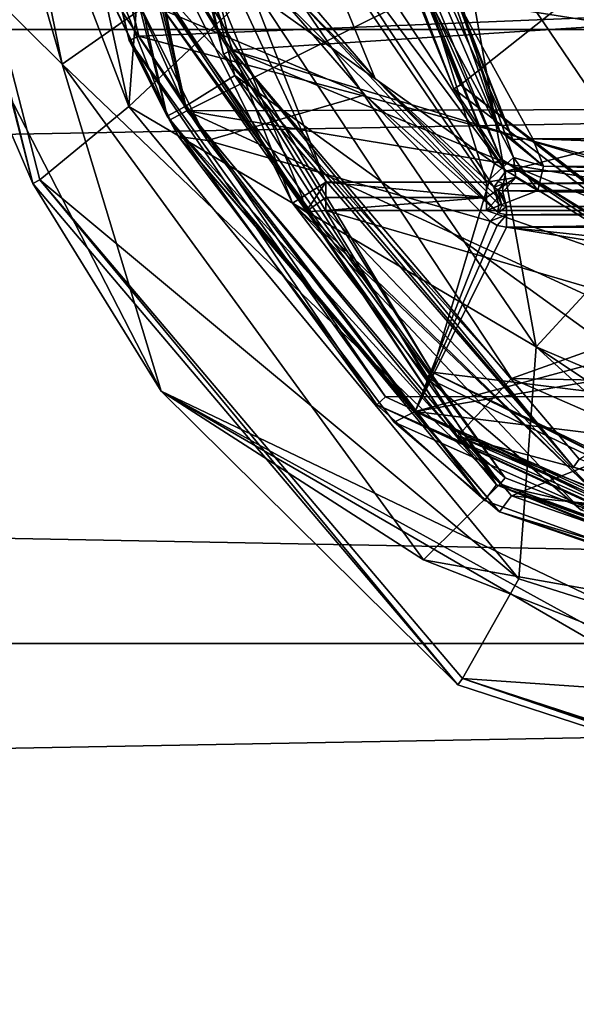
# Model space of a CAD drawing. Extents: x -250 to 250, y -832 to 754.
# Tile 240 of 256: x 138.38 to 145.43, y 633.43 to 645.9. Entities that reach past the tile are written whole.
import ezdxf

# ---------------------------------------------------------------- set-up
doc = ezdxf.new("R2010")
doc.units = 0
doc.header["$LTSCALE"] = 33.374815
for name, color, linetype in [('1178', 7, 'CONTINUOUS'), ('1179', 7, 'CONTINUOUS'), ('1180', 7, 'CONTINUOUS'), ('1182', 7, 'CONTINUOUS'), ('1183', 7, 'CONTINUOUS'), ('1198', 7, 'CONTINUOUS'), ('1201', 7, 'CONTINUOUS'), ('203', 7, 'CONTINUOUS'), ('204', 7, 'CONTINUOUS'), ('2053', 7, 'CONTINUOUS'), ('2060', 7, 'CONTINUOUS'), ('2061', 7, 'CONTINUOUS'), ('2062', 7, 'CONTINUOUS'), ('2064', 7, 'CONTINUOUS'), ('3046', 7, 'CONTINUOUS'), ('3048', 7, 'CONTINUOUS'), ('3050', 7, 'CONTINUOUS'), ('3052', 7, 'CONTINUOUS'), ('3053', 7, 'CONTINUOUS'), ('3055', 7, 'CONTINUOUS'), ('3069', 7, 'CONTINUOUS'), ('3079', 7, 'CONTINUOUS'), ('3094', 7, 'CONTINUOUS'), ('3096', 7, 'CONTINUOUS'), ('3100', 7, 'CONTINUOUS'), ('3101', 7, 'CONTINUOUS'), ('3118', 7, 'CONTINUOUS'), ('3120', 7, 'CONTINUOUS'), ('3124', 7, 'CONTINUOUS'), ('3125', 7, 'CONTINUOUS'), ('3860', 7, 'CONTINUOUS'), ('3862', 7, 'CONTINUOUS'), ('3863', 7, 'CONTINUOUS'), ('3866', 7, 'CONTINUOUS'), ('3878', 7, 'CONTINUOUS'), ('3880', 7, 'CONTINUOUS'), ('3881', 7, 'CONTINUOUS'), ('3890', 7, 'CONTINUOUS'), ('3900', 7, 'CONTINUOUS'), ('3901', 7, 'CONTINUOUS'), ('3902', 7, 'CONTINUOUS'), ('3912', 7, 'CONTINUOUS'), ('3913', 7, 'CONTINUOUS'), ('3914', 7, 'CONTINUOUS'), ('4012', 7, 'CONTINUOUS'), ('4057', 7, 'CONTINUOUS'), ('4069', 7, 'CONTINUOUS'), ('4505', 7, 'CONTINUOUS'), ('4506', 7, 'CONTINUOUS'), ('4508', 7, 'CONTINUOUS'), ('4509', 7, 'CONTINUOUS'), ('4511', 7, 'CONTINUOUS'), ('4527', 7, 'CONTINUOUS'), ('4529', 7, 'CONTINUOUS'), ('4530', 7, 'CONTINUOUS')]:
    doc.layers.add(name, color=color, linetype=linetype)

msp = doc.modelspace()

# ---------------------------------------------------------------- linework, layer by layer
at = {"layer": '1178', "color": 7, "linetype": 'CONTINUOUS'}
for points in [[(137.143, 656.803, 68.65), (135.636, 655.509, 68.65), (139.759, 644.802, 68.65), (137.143, 656.803, 68.65)], [(135.636, 655.509, 68.65), (138.63, 643.871, 68.65), (139.759, 644.802, 68.65), (135.636, 655.509, 68.65)], [(139.759, 644.802, 68.65), (138.63, 643.871, 68.65), (144.704, 638.817, 68.65), (139.759, 644.802, 68.65)], [(138.63, 643.871, 68.65), (143.99, 637.556, 68.65), (144.704, 638.817, 68.65), (138.63, 643.871, 68.65)], [(144.704, 638.817, 68.65), (143.99, 637.556, 68.65), (150, 637.142, 68.65), (144.704, 638.817, 68.65)], [(143.99, 637.556, 68.65), (150, 635.6, 68.65), (150, 637.142, 68.65), (143.99, 637.556, 68.65)]]:
    msp.add_3dface(points, dxfattribs=at)
at = {"layer": '1179', "color": 7, "linetype": 'CONTINUOUS'}
for points in [[(138.914, 645.337, 15.65), (136.501, 657.143, 15.65), (140.096, 646.171, 15.65), (138.914, 645.337, 15.65)], [(144.466, 640.022, 15.65), (138.914, 645.337, 15.65), (140.096, 646.171, 15.65), (144.466, 640.022, 15.65)], [(143.494, 639.06, 15.65), (138.914, 645.337, 15.65), (144.466, 640.022, 15.65), (143.494, 639.06, 15.65)], [(150, 637.9, 15.65), (143.494, 639.06, 15.65), (144.466, 640.022, 15.65), (150, 637.9, 15.65)], [(150, 636.5, 15.65), (143.494, 639.06, 15.65), (150, 637.9, 15.65), (150, 636.5, 15.65)]]:
    msp.add_3dface(points, dxfattribs=at)
at = {"layer": '1180', "color": 7, "linetype": 'CONTINUOUS'}
for points in [[(138.541, 643.825, 68.55), (135.535, 655.504, 68.55), (137.126, 647.107, 16.65), (138.541, 643.825, 68.55)], [(140.171, 641.194, 16.65), (138.541, 643.825, 68.55), (137.126, 647.107, 16.65), (140.171, 641.194, 16.65)], [(143.931, 637.474, 68.55), (138.541, 643.825, 68.55), (140.171, 641.194, 16.65), (143.931, 637.474, 68.55)], [(150, 635.5, 16.65), (143.931, 637.474, 68.55), (140.171, 641.194, 16.65), (150, 635.5, 16.65)], [(150, 635.5, 68.55), (143.931, 637.474, 68.55), (150, 635.5, 16.65), (150, 635.5, 68.55)]]:
    msp.add_3dface(points, dxfattribs=at)
at = {"layer": '1182', "color": 7, "linetype": 'CONTINUOUS'}
for points in [[(144.611, 641.356, 64.65), (141.047, 646.746, 64.65), (158.816, 646.424, 64.65), (144.611, 641.356, 64.65)], [(155.166, 641.153, 64.65), (144.611, 641.356, 64.65), (158.816, 646.424, 64.65), (155.166, 641.153, 64.65)], [(150, 639, 64.65), (144.611, 641.356, 64.65), (155.166, 641.153, 64.65), (150, 639, 64.65)]]:
    msp.add_3dface(points, dxfattribs=at)
at = {"layer": '1183', "color": 7, "linetype": 'CONTINUOUS'}
for points in [[(143.927, 640.627, 63.65), (140.188, 646.209, 15.75), (140.124, 646.363, 63.65), (143.927, 640.627, 63.65)], [(144.529, 640.099, 15.75), (140.188, 646.209, 15.75), (143.927, 640.627, 63.65), (144.529, 640.099, 15.75)], [(150, 638, 63.65), (144.529, 640.099, 15.75), (143.927, 640.627, 63.65), (150, 638, 63.65)], [(150, 638, 15.75), (144.529, 640.099, 15.75), (150, 638, 63.65), (150, 638, 15.75)]]:
    msp.add_3dface(points, dxfattribs=at)
at = {"layer": '1198', "color": 7, "linetype": 'CONTINUOUS'}
for points in [[(136.501, 657.143, 15.65), (138.914, 645.337, 15.65), (135.5, 657.148, 16.65), (136.501, 657.143, 15.65)], [(138.914, 645.337, 15.65), (137.126, 647.107, 16.65), (135.5, 657.148, 16.65), (138.914, 645.337, 15.65)], [(138.914, 645.337, 15.65), (140.171, 641.194, 16.65), (137.126, 647.107, 16.65), (138.914, 645.337, 15.65)], [(138.914, 645.337, 15.65), (143.494, 639.06, 15.65), (140.171, 641.194, 16.65), (138.914, 645.337, 15.65)], [(143.494, 639.06, 15.65), (150, 636.5, 15.65), (140.171, 641.194, 16.65), (143.494, 639.06, 15.65)], [(140.171, 641.194, 16.65), (150, 636.5, 15.65), (150, 635.793, 15.943), (140.171, 641.194, 16.65)], [(150, 635.5, 16.65), (140.171, 641.194, 16.65), (150, 635.793, 15.943), (150, 635.5, 16.65)]]:
    msp.add_3dface(points, dxfattribs=at)
at = {"layer": '1201', "color": 7, "linetype": 'CONTINUOUS'}
for points in [[(141.047, 646.746, 64.65), (144.611, 641.356, 64.65), (140.124, 646.363, 63.65), (141.047, 646.746, 64.65)], [(144.611, 641.356, 64.65), (143.927, 640.627, 63.65), (140.124, 646.363, 63.65), (144.611, 641.356, 64.65)], [(144.611, 641.356, 64.65), (150, 639, 64.65), (143.927, 640.627, 63.65), (144.611, 641.356, 64.65)], [(143.927, 640.627, 63.65), (150, 639, 64.65), (150, 638.293, 64.357), (143.927, 640.627, 63.65)], [(150, 638, 63.65), (143.927, 640.627, 63.65), (150, 638.293, 64.357), (150, 638, 63.65)]]:
    msp.add_3dface(points, dxfattribs=at)
at = {"layer": '203', "color": 7, "linetype": 'CONTINUOUS'}
for points in [[(210, 638, -11), (210, 630.222, -7.778), (-210, 638, -11), (210, 638, -11)], [(-210, 638, -11), (210, 630.222, -7.778), (-210, 630.222, -7.778), (-210, 638, -11)], [(210, 630.222, 7.778), (210, 638, 11), (-210, 630.222, 7.778), (210, 630.222, 7.778)], [(210, 638, 11), (-210, 638, 11), (-210, 630.222, 7.778), (210, 638, 11)]]:
    msp.add_3dface(points, dxfattribs=at)
at = {"layer": '204', "color": 7, "linetype": 'CONTINUOUS'}
for points in [[(210, 645.778, 7.778), (210, 649), (-210, 645.778, 7.778), (210, 645.778, 7.778)], [(210, 649), (210, 645.778, -7.778), (-210, 649), (210, 649)], [(210, 649), (-210, 649), (-210, 645.778, 7.778), (210, 649)], [(210, 645.778, -7.778), (-210, 645.778, -7.778), (-210, 649), (210, 645.778, -7.778)], [(210, 645.778, -7.778), (210, 638, -11), (-210, 645.778, -7.778), (210, 645.778, -7.778)], [(210, 638, -11), (-210, 638, -11), (-210, 645.778, -7.778), (210, 638, -11)], [(210, 638, 11), (210, 645.778, 7.778), (-210, 638, 11), (210, 638, 11)], [(210, 645.778, 7.778), (-210, 645.778, 7.778), (-210, 638, 11), (210, 645.778, 7.778)]]:
    msp.add_3dface(points, dxfattribs=at)
at = {"layer": '2053', "color": 7, "linetype": 'CONTINUOUS'}
for points in [[(135.636, 655.509, 68.65), (135.535, 655.504, 68.55), (138.541, 643.825, 68.55), (135.636, 655.509, 68.65)], [(138.63, 643.871, 68.65), (135.636, 655.509, 68.65), (138.541, 643.825, 68.55), (138.63, 643.871, 68.65)], [(138.63, 643.871, 68.65), (138.541, 643.825, 68.55), (143.931, 637.474, 68.55), (138.63, 643.871, 68.65)], [(143.99, 637.556, 68.65), (138.63, 643.871, 68.65), (143.931, 637.474, 68.55), (143.99, 637.556, 68.65)], [(143.99, 637.556, 68.65), (143.931, 637.474, 68.55), (150, 635.5, 68.55), (143.99, 637.556, 68.65)], [(150, 635.6, 68.65), (143.99, 637.556, 68.65), (150, 635.529, 68.621), (150, 635.6, 68.65)], [(143.99, 637.556, 68.65), (150, 635.5, 68.55), (150, 635.529, 68.621), (143.99, 637.556, 68.65)]]:
    msp.add_3dface(points, dxfattribs=at)
at = {"layer": '2060', "color": 7, "linetype": 'CONTINUOUS'}
for points in [[(140.096, 646.171, 15.65), (140.188, 646.209, 15.75), (144.529, 640.099, 15.75), (140.096, 646.171, 15.65)], [(144.466, 640.022, 15.65), (140.096, 646.171, 15.65), (144.529, 640.099, 15.75), (144.466, 640.022, 15.65)], [(144.466, 640.022, 15.65), (144.529, 640.099, 15.75), (150, 638, 15.75), (144.466, 640.022, 15.65)], [(150, 637.9, 15.65), (144.466, 640.022, 15.65), (150, 637.971, 15.679), (150, 637.9, 15.65)], [(144.466, 640.022, 15.65), (150, 638, 15.75), (150, 637.971, 15.679), (144.466, 640.022, 15.65)]]:
    msp.add_3dface(points, dxfattribs=at)
at = {"layer": '2061', "color": 7, "linetype": 'CONTINUOUS'}
msp.add_3dface([(146.582, 643.556, 68.45), (150, 647, 68.45), (143.874, 647.557, 68.45), (146.582, 643.556, 68.45)], dxfattribs=at)
at = {"layer": '2062', "color": 7, "linetype": 'CONTINUOUS'}
for points in [[(137.143, 656.803, 68.65), (139.759, 644.802, 68.65), (140.228, 650.949, 68.55), (137.143, 656.803, 68.65)], [(140.228, 650.949, 68.55), (139.759, 644.802, 68.65), (141.636, 646.567, 68.55), (140.228, 650.949, 68.55)], [(141.636, 646.567, 68.55), (139.759, 644.802, 68.65), (144.924, 641.756, 68.55), (141.636, 646.567, 68.55)], [(139.759, 644.802, 68.65), (144.704, 638.817, 68.65), (144.924, 641.756, 68.55), (139.759, 644.802, 68.65)], [(144.704, 638.817, 68.65), (150, 637.142, 68.65), (144.924, 641.756, 68.55), (144.704, 638.817, 68.65)], [(150, 637.142, 68.65), (150, 638.366, 68.625), (144.924, 641.756, 68.55), (150, 637.142, 68.65)], [(150, 638.366, 68.625), (150, 639.589, 68.55), (144.924, 641.756, 68.55), (150, 638.366, 68.625)]]:
    msp.add_3dface(points, dxfattribs=at)
at = {"layer": '2064', "color": 7, "linetype": 'CONTINUOUS'}
for points in [[(143.874, 647.557, 68.45), (141.636, 646.567, 68.55), (144.924, 641.756, 68.55), (143.874, 647.557, 68.45)], [(146.582, 643.556, 68.45), (143.874, 647.557, 68.45), (144.924, 641.756, 68.55), (146.582, 643.556, 68.45)], [(150, 639.589, 68.55), (146.582, 643.556, 68.45), (144.924, 641.756, 68.55), (150, 639.589, 68.55)]]:
    msp.add_3dface(points, dxfattribs=at)
at = {"layer": '3046', "color": 7, "linetype": 'CONTINUOUS'}
for points in [[(140.494, 644.748, -13.35), (137.761, 657.001, -13.35), (150, 649.489, -13.35), (140.494, 644.748, -13.35)], [(159.535, 644.8, -13.35), (140.494, 644.748, -13.35), (150, 649.489, -13.35), (159.535, 644.8, -13.35)], [(140.494, 644.748, -13.35), (159.535, 644.8, -13.35), (150, 643.166, -13.35), (140.494, 644.748, -13.35)], [(144.608, 639.868, -13.35), (140.494, 644.748, -13.35), (148.084, 641.25, -13.35), (144.608, 639.868, -13.35)], [(140.494, 644.748, -13.35), (150, 643.166, -13.35), (148.084, 641.25, -13.35), (140.494, 644.748, -13.35)], [(150, 639.334, -13.35), (144.608, 639.868, -13.35), (148.084, 641.25, -13.35), (150, 639.334, -13.35)], [(150, 638, -13.35), (144.608, 639.868, -13.35), (150, 639.334, -13.35), (150, 638, -13.35)]]:
    msp.add_3dface(points, dxfattribs=at)
at = {"layer": '3048', "color": 7, "linetype": 'CONTINUOUS'}
for points in [[(138.377, 649.444, -13.1), (140.275, 644.628, -13.1), (139.425, 646.386, -1.35), (138.377, 649.444, -13.1)], [(139.425, 646.386, -1.35), (140.275, 644.628, -13.1), (140.388, 644.423, -5.416), (139.425, 646.386, -1.35)], [(140.275, 644.628, -13.1), (144.46, 639.666, -13.1), (140.388, 644.423, -5.416), (140.275, 644.628, -13.1)], [(140.388, 644.423, -5.416), (144.46, 639.666, -13.1), (143.123, 640.801, -9.167), (140.388, 644.423, -5.416)], [(144.46, 639.666, -13.1), (150, 637.75, -13.1), (143.123, 640.801, -9.167), (144.46, 639.666, -13.1)], [(143.123, 640.801, -9.167), (150, 637.75, -13.1), (150, 637.75, -10.921), (143.123, 640.801, -9.167)]]:
    msp.add_3dface(points, dxfattribs=at)
at = {"layer": '3050', "color": 7, "linetype": 'CONTINUOUS'}
for points in [[(141.695, 646.176, -0.959), (139.856, 646.169, -0.985), (142.753, 644.948, -3.978), (141.695, 646.176, -0.959)], [(139.856, 646.169, -0.985), (140.756, 644.37, -4.958), (142.753, 644.948, -3.978), (139.856, 646.169, -0.985)], [(142.753, 644.948, -3.978), (140.756, 644.37, -4.958), (144.338, 643.348, -6.362), (142.753, 644.948, -3.978)], [(140.756, 644.37, -4.958), (143.387, 640.937, -8.708), (144.338, 643.348, -6.362), (140.756, 644.37, -4.958)], [(144.338, 643.348, -6.362), (143.387, 640.937, -8.708), (144.427, 643.296, -6.426), (144.338, 643.348, -6.362)], [(144.427, 643.296, -6.426), (143.387, 640.937, -8.708), (144.548, 643.274, -6.452), (144.427, 643.296, -6.426)], [(144.548, 643.274, -6.452), (143.387, 640.937, -8.708), (149.243, 642.509, -7.302), (144.548, 643.274, -6.452)], [(155.452, 643.274, -6.452), (144.548, 643.274, -6.452), (150, 642.693, -7.11), (155.452, 643.274, -6.452)], [(150, 642.693, -7.11), (144.548, 643.274, -6.452), (149.243, 642.509, -7.302), (150, 642.693, -7.11)], [(149.243, 642.509, -7.302), (143.387, 640.937, -8.708), (148.554, 641.824, -7.964), (149.243, 642.509, -7.302)], [(148.554, 641.824, -7.964), (143.387, 640.937, -8.708), (148.589, 640.301, -9.174), (148.554, 641.824, -7.964)], [(143.387, 640.937, -8.708), (150, 638.04, -10.467), (148.589, 640.301, -9.174), (143.387, 640.937, -8.708)]]:
    msp.add_3dface(points, dxfattribs=at)
at = {"layer": '3052', "color": 7, "linetype": 'CONTINUOUS'}
for points in [[(144.537, 643.981, -7.85), (157.703, 647.294, -7.85), (142.136, 647.634, -7.85), (144.537, 643.981, -7.85)], [(155.464, 643.981, -7.85), (157.703, 647.294, -7.85), (144.537, 643.981, -7.85), (155.464, 643.981, -7.85)]]:
    msp.add_3dface(points, dxfattribs=at)
at = {"layer": '3053', "color": 7, "linetype": 'CONTINUOUS'}
for points in [[(155.479, 643.632, -7.061), (155.506, 643.735, -7.643), (144.494, 643.735, -7.643), (155.479, 643.632, -7.061)], [(155.452, 643.537, -6.522), (155.479, 643.632, -7.061), (144.494, 643.735, -7.643), (155.452, 643.537, -6.522)], [(144.548, 643.537, -6.522), (155.452, 643.537, -6.522), (144.494, 643.735, -7.643), (144.548, 643.537, -6.522)], [(144.521, 643.632, -7.06), (144.548, 643.537, -6.522), (144.494, 643.735, -7.643), (144.521, 643.632, -7.06)], [(144.494, 643.734, -7.635), (144.521, 643.632, -7.06), (144.494, 643.735, -7.643), (144.494, 643.734, -7.635)]]:
    msp.add_3dface(points, dxfattribs=at)
at = {"layer": '3055', "color": 7, "linetype": 'CONTINUOUS'}
for points in [[(141.826, 646.391, -0.987), (142.877, 645.164, -4.036), (141.929, 647.487, -7.622), (141.826, 646.391, -0.987)], [(142.877, 645.164, -4.036), (144.385, 643.778, -7.622), (141.929, 647.487, -7.622), (142.877, 645.164, -4.036)], [(144.415, 643.67, -7.013), (144.385, 643.778, -7.622), (142.877, 645.164, -4.036), (144.415, 643.67, -7.013)], [(144.444, 643.569, -6.444), (144.415, 643.67, -7.013), (142.877, 645.164, -4.036), (144.444, 643.569, -6.444)]]:
    msp.add_3dface(points, dxfattribs=at)
at = {"layer": '3069', "color": 7, "linetype": 'CONTINUOUS'}
for points in [[(139.425, 646.386, -1.35), (140.388, 644.423, -5.416), (140.756, 644.37, -4.958), (139.425, 646.386, -1.35)], [(139.425, 646.386, -1.35), (140.756, 644.37, -4.958), (139.856, 646.169, -0.985), (139.425, 646.386, -1.35)], [(140.388, 644.423, -5.416), (143.123, 640.801, -9.167), (143.387, 640.937, -8.708), (140.388, 644.423, -5.416)], [(140.388, 644.423, -5.416), (143.387, 640.937, -8.708), (140.756, 644.37, -4.958), (140.388, 644.423, -5.416)], [(143.123, 640.801, -9.167), (150, 637.75, -10.921), (143.387, 640.937, -8.708), (143.123, 640.801, -9.167)], [(143.387, 640.937, -8.708), (150, 637.75, -10.921), (150, 637.829, -10.652), (143.387, 640.937, -8.708)], [(150, 638.04, -10.467), (143.387, 640.937, -8.708), (150, 637.829, -10.652), (150, 638.04, -10.467)]]:
    msp.add_3dface(points, dxfattribs=at)
at = {"layer": '3079', "color": 7, "linetype": 'CONTINUOUS'}
for points in [[(137.761, 657.001, -13.35), (140.494, 644.748, -13.35), (137.511, 657.009, -13.1), (137.761, 657.001, -13.35)], [(140.494, 644.748, -13.35), (138.377, 649.444, -13.1), (137.511, 657.009, -13.1), (140.494, 644.748, -13.35)], [(140.494, 644.748, -13.35), (140.275, 644.628, -13.1), (138.377, 649.444, -13.1), (140.494, 644.748, -13.35)], [(140.494, 644.748, -13.35), (144.608, 639.868, -13.35), (140.275, 644.628, -13.1), (140.494, 644.748, -13.35)], [(144.608, 639.868, -13.35), (144.46, 639.666, -13.1), (140.275, 644.628, -13.1), (144.608, 639.868, -13.35)], [(144.608, 639.868, -13.35), (150, 638, -13.35), (144.46, 639.666, -13.1), (144.608, 639.868, -13.35)], [(144.46, 639.666, -13.1), (150, 638, -13.35), (150, 637.823, -13.277), (144.46, 639.666, -13.1)], [(150, 637.75, -13.1), (144.46, 639.666, -13.1), (150, 637.823, -13.277), (150, 637.75, -13.1)]]:
    msp.add_3dface(points, dxfattribs=at)
at = {"layer": '3094', "color": 7, "linetype": 'CONTINUOUS'}
for points in [[(155.452, 643.537, -6.522), (144.548, 643.537, -6.522), (144.548, 643.428, -6.403), (155.452, 643.537, -6.522)], [(155.452, 643.537, -6.522), (144.548, 643.428, -6.403), (155.452, 643.428, -6.403), (155.452, 643.537, -6.522)], [(144.548, 643.274, -6.452), (155.452, 643.274, -6.452), (155.452, 643.428, -6.403), (144.548, 643.274, -6.452)], [(144.548, 643.428, -6.403), (144.548, 643.274, -6.452), (155.452, 643.428, -6.403), (144.548, 643.428, -6.403)]]:
    msp.add_3dface(points, dxfattribs=at)
at = {"layer": '3096', "color": 7, "linetype": 'CONTINUOUS'}
for points in [[(144.385, 643.778, -7.622), (144.415, 643.67, -7.013), (144.444, 643.569, -6.444), (144.385, 643.778, -7.622)], [(144.385, 643.778, -7.622), (144.444, 643.569, -6.444), (144.488, 643.547, -6.501), (144.385, 643.778, -7.622)], [(144.435, 643.745, -7.63), (144.385, 643.778, -7.622), (144.488, 643.547, -6.501), (144.435, 643.745, -7.63)], [(144.548, 643.537, -6.522), (144.521, 643.632, -7.06), (144.435, 643.745, -7.63), (144.548, 643.537, -6.522)], [(144.548, 643.537, -6.522), (144.435, 643.745, -7.63), (144.488, 643.547, -6.501), (144.548, 643.537, -6.522)], [(144.521, 643.632, -7.06), (144.494, 643.734, -7.635), (144.435, 643.745, -7.63), (144.521, 643.632, -7.06)]]:
    msp.add_3dface(points, dxfattribs=at)
at = {"layer": '3100', "color": 7, "linetype": 'CONTINUOUS'}
for points in [[(142.877, 645.164, -4.036), (141.826, 646.391, -0.987), (141.818, 646.251, -0.949), (142.877, 645.164, -4.036)], [(141.818, 646.251, -0.949), (141.695, 646.176, -0.959), (144.443, 643.453, -6.351), (141.818, 646.251, -0.949)], [(144.444, 643.569, -6.444), (142.877, 645.164, -4.036), (141.818, 646.251, -0.949), (144.444, 643.569, -6.444)], [(144.444, 643.569, -6.444), (141.818, 646.251, -0.949), (144.443, 643.453, -6.351), (144.444, 643.569, -6.444)], [(141.695, 646.176, -0.959), (142.753, 644.948, -3.978), (144.443, 643.453, -6.351), (141.695, 646.176, -0.959)], [(142.753, 644.948, -3.978), (144.338, 643.348, -6.362), (144.443, 643.453, -6.351), (142.753, 644.948, -3.978)]]:
    msp.add_3dface(points, dxfattribs=at)
at = {"layer": '3101', "color": 7, "linetype": 'CONTINUOUS'}
for points in [[(144.488, 643.547, -6.501), (144.444, 643.569, -6.444), (144.443, 643.453, -6.351), (144.488, 643.547, -6.501)], [(144.548, 643.537, -6.522), (144.488, 643.547, -6.501), (144.443, 643.453, -6.351), (144.548, 643.537, -6.522)], [(144.548, 643.428, -6.403), (144.548, 643.537, -6.522), (144.443, 643.453, -6.351), (144.548, 643.428, -6.403)], [(144.338, 643.348, -6.362), (144.548, 643.428, -6.403), (144.443, 643.453, -6.351), (144.338, 643.348, -6.362)], [(144.338, 643.348, -6.362), (144.427, 643.296, -6.426), (144.548, 643.428, -6.403), (144.338, 643.348, -6.362)], [(144.427, 643.296, -6.426), (144.548, 643.274, -6.452), (144.548, 643.428, -6.403), (144.427, 643.296, -6.426)]]:
    msp.add_3dface(points, dxfattribs=at)
at = {"layer": '3118', "color": 7, "linetype": 'CONTINUOUS'}
for points in [[(141.929, 647.487, -7.622), (144.537, 643.981, -7.85), (142.136, 647.634, -7.85), (141.929, 647.487, -7.622)], [(141.929, 647.487, -7.622), (144.385, 643.778, -7.622), (144.537, 643.981, -7.85), (141.929, 647.487, -7.622)], [(144.537, 643.981, -7.85), (144.385, 643.778, -7.622), (144.44, 643.853, -7.794), (144.537, 643.981, -7.85)], [(144.44, 643.853, -7.794), (144.385, 643.778, -7.622), (144.386, 643.78, -7.633), (144.44, 643.853, -7.794)], [(144.387, 643.781, -7.643), (144.44, 643.853, -7.794), (144.386, 643.78, -7.633), (144.387, 643.781, -7.643)]]:
    msp.add_3dface(points, dxfattribs=at)
at = {"layer": '3120', "color": 7, "linetype": 'CONTINUOUS'}
for points in [[(155.464, 643.981, -7.85), (144.537, 643.981, -7.85), (144.509, 643.823, -7.794), (155.464, 643.981, -7.85)], [(155.489, 643.834, -7.802), (155.464, 643.981, -7.85), (144.509, 643.823, -7.794), (155.489, 643.834, -7.802)], [(144.494, 643.735, -7.643), (155.506, 643.735, -7.643), (155.489, 643.834, -7.802), (144.494, 643.735, -7.643)], [(144.494, 643.735, -7.643), (155.489, 643.834, -7.802), (144.509, 643.823, -7.794), (144.494, 643.735, -7.643)]]:
    msp.add_3dface(points, dxfattribs=at)
at = {"layer": '3124', "color": 7, "linetype": 'CONTINUOUS'}
for points in [[(144.509, 643.823, -7.794), (144.537, 643.981, -7.85), (144.44, 643.853, -7.794), (144.509, 643.823, -7.794)], [(144.509, 643.823, -7.794), (144.44, 643.853, -7.794), (144.387, 643.781, -7.643), (144.509, 643.823, -7.794)], [(144.509, 643.823, -7.794), (144.387, 643.781, -7.643), (144.436, 643.747, -7.646), (144.509, 643.823, -7.794)], [(144.494, 643.735, -7.643), (144.509, 643.823, -7.794), (144.436, 643.747, -7.646), (144.494, 643.735, -7.643)]]:
    msp.add_3dface(points, dxfattribs=at)
at = {"layer": '3125', "color": 7, "linetype": 'CONTINUOUS'}
for points in [[(144.385, 643.778, -7.622), (144.435, 643.745, -7.63), (144.386, 643.78, -7.633), (144.385, 643.778, -7.622)], [(144.435, 643.745, -7.63), (144.387, 643.781, -7.643), (144.386, 643.78, -7.633), (144.435, 643.745, -7.63)], [(144.387, 643.781, -7.643), (144.435, 643.745, -7.63), (144.436, 643.747, -7.646), (144.387, 643.781, -7.643)], [(144.435, 643.745, -7.63), (144.494, 643.734, -7.635), (144.436, 643.747, -7.646), (144.435, 643.745, -7.63)], [(144.494, 643.734, -7.635), (144.494, 643.735, -7.643), (144.436, 643.747, -7.646), (144.494, 643.734, -7.635)]]:
    msp.add_3dface(points, dxfattribs=at)
at = {"layer": '3860', "color": 7, "linetype": 'CONTINUOUS'}
for points in [[(144.395, 644.079, 58.15), (141.384, 651.344, 58.15), (140.224, 647.045, 58.15), (144.395, 644.079, 58.15)], [(143.603, 641.438, 58.15), (144.395, 644.079, 58.15), (140.224, 647.045, 58.15), (143.603, 641.438, 58.15)], [(150, 640.65, 58.15), (144.395, 644.079, 58.15), (143.603, 641.438, 58.15), (150, 640.65, 58.15)], [(150, 638.35, 58.15), (150, 640.65, 58.15), (143.603, 641.438, 58.15), (150, 638.35, 58.15)]]:
    msp.add_3dface(points, dxfattribs=at)
at = {"layer": '3862', "color": 7, "linetype": 'CONTINUOUS'}
for points in [[(141.834, 643.576, 7.15), (140.132, 647.008, 58.05), (139.065, 650.679, 7.15), (141.834, 643.576, 7.15)], [(143.53, 641.369, 58.05), (140.132, 647.008, 58.05), (141.834, 643.576, 7.15), (143.53, 641.369, 58.05)], [(145.487, 639.694, 10.374), (143.53, 641.369, 58.05), (141.834, 643.576, 7.15), (145.487, 639.694, 10.374)], [(150, 638.25, 11.293), (150, 638.25, 58.05), (143.53, 641.369, 58.05), (150, 638.25, 11.293)], [(150, 638.25, 11.293), (143.53, 641.369, 58.05), (145.487, 639.694, 10.374), (150, 638.25, 11.293)]]:
    msp.add_3dface(points, dxfattribs=at)
at = {"layer": '3863', "color": 7, "linetype": 'CONTINUOUS'}
for points in [[(141.79, 650.431, 11.15), (143.962, 645.077, 11.15), (149.45, 649.422, 11.15), (141.79, 650.431, 11.15)], [(143.962, 645.077, 11.15), (149.45, 640.881, 11.15), (149.45, 649.422, 11.15), (143.962, 645.077, 11.15)]]:
    msp.add_3dface(points, dxfattribs=at)
at = {"layer": '3866', "color": 7, "linetype": 'CONTINUOUS'}
for points in [[(144.476, 644.139, 58.05), (141.692, 650.409, 11.25), (141.481, 651.364, 58.05), (144.476, 644.139, 58.05)], [(143.877, 645.024, 11.25), (141.692, 650.409, 11.25), (144.476, 644.139, 58.05), (143.877, 645.024, 11.25)], [(149.439, 640.782, 11.25), (143.877, 645.024, 11.25), (149.439, 640.782, 15.05), (149.439, 640.782, 11.25)], [(149.439, 640.782, 15.05), (143.877, 645.024, 11.25), (144.476, 644.139, 58.05), (149.439, 640.782, 15.05)], [(150, 640.75, 58.05), (149.439, 640.782, 15.05), (144.476, 644.139, 58.05), (150, 640.75, 58.05)]]:
    msp.add_3dface(points, dxfattribs=at)
at = {"layer": '3878', "color": 7, "linetype": 'CONTINUOUS'}
for points in [[(156.348, 646.747, 2.729), (155.121, 644.393, 5.82), (143.912, 646.156, 3.595), (156.348, 646.747, 2.729)], [(143.912, 646.156, 3.595), (155.121, 644.393, 5.82), (144.879, 644.393, 5.82), (143.912, 646.156, 3.595)], [(155.121, 644.393, 5.82), (154.985, 644.043, 6.209), (144.879, 644.393, 5.82), (155.121, 644.393, 5.82)], [(144.879, 644.393, 5.82), (154.985, 644.043, 6.209), (145.014, 644.047, 6.205), (144.879, 644.393, 5.82)], [(145.014, 644.047, 6.205), (155.05, 643.747, 6.528), (144.944, 643.738, 6.537), (145.014, 644.047, 6.205)], [(154.985, 644.043, 6.209), (155.05, 643.747, 6.528), (145.014, 644.047, 6.205), (154.985, 644.043, 6.209)], [(144.944, 643.738, 6.537), (155.708, 643.485, 6.802), (144.292, 643.485, 6.802), (144.944, 643.738, 6.537)], [(155.05, 643.747, 6.528), (155.708, 643.485, 6.802), (144.944, 643.738, 6.537), (155.05, 643.747, 6.528)], [(144.292, 643.485, 6.802), (154.404, 639.931, 9.886), (142.256, 643.485, 6.802), (144.292, 643.485, 6.802)], [(142.256, 643.485, 6.802), (154.404, 639.931, 9.886), (145.765, 639.818, 9.968), (142.256, 643.485, 6.802)], [(155.708, 643.485, 6.802), (154.404, 639.931, 9.886), (144.292, 643.485, 6.802), (155.708, 643.485, 6.802)]]:
    msp.add_3dface(points, dxfattribs=at)
at = {"layer": '3880', "color": 7, "linetype": 'CONTINUOUS'}
for points in [[(144.292, 643.844, 6.65), (139.555, 650.781, 6.65), (141.079, 654.121, 6.65), (144.292, 643.844, 6.65)], [(142.256, 643.844, 6.65), (139.555, 650.781, 6.65), (144.292, 643.844, 6.65), (142.256, 643.844, 6.65)]]:
    msp.add_3dface(points, dxfattribs=at)
at = {"layer": '3881', "color": 7, "linetype": 'CONTINUOUS'}
msp.add_3dface([(144.457, 644.499, 6.15), (141.584, 654.078, 6.15), (143.457, 646.356, 3.884), (144.457, 644.499, 6.15)], dxfattribs=at)
at = {"layer": '3890', "color": 7, "linetype": 'CONTINUOUS'}
for points in [[(144.292, 643.844, 6.65), (141.079, 654.121, 6.65), (144.634, 644.157, 6.346), (144.292, 643.844, 6.65)], [(141.079, 654.121, 6.65), (141.584, 654.078, 6.15), (144.457, 644.499, 6.15), (141.079, 654.121, 6.65)], [(141.079, 654.121, 6.65), (144.457, 644.499, 6.15), (144.634, 644.157, 6.346), (141.079, 654.121, 6.65)], [(144.666, 643.904, 6.515), (144.292, 643.844, 6.65), (144.634, 644.157, 6.346), (144.666, 643.904, 6.515)]]:
    msp.add_3dface(points, dxfattribs=at)
at = {"layer": '3900', "color": 7, "linetype": 'CONTINUOUS'}
for points in [[(142.767, 648.431, 0.01), (143.067, 648.358, -0.073), (144.627, 644.383, 5.953), (142.767, 648.431, 0.01)], [(144.457, 644.499, 6.15), (143.457, 646.356, 3.884), (142.767, 648.431, 0.01), (144.457, 644.499, 6.15)], [(144.457, 644.499, 6.15), (142.767, 648.431, 0.01), (144.627, 644.383, 5.953), (144.457, 644.499, 6.15)], [(143.067, 648.358, -0.073), (143.912, 646.156, 3.595), (144.627, 644.383, 5.953), (143.067, 648.358, -0.073)], [(143.912, 646.156, 3.595), (144.879, 644.393, 5.82), (144.627, 644.383, 5.953), (143.912, 646.156, 3.595)]]:
    msp.add_3dface(points, dxfattribs=at)
at = {"layer": '3901', "color": 7, "linetype": 'CONTINUOUS'}
for points in [[(144.457, 644.499, 6.15), (145.014, 644.047, 6.205), (144.634, 644.157, 6.346), (144.457, 644.499, 6.15)], [(145.014, 644.047, 6.205), (144.457, 644.499, 6.15), (144.627, 644.383, 5.953), (145.014, 644.047, 6.205)], [(144.879, 644.393, 5.82), (145.014, 644.047, 6.205), (144.627, 644.383, 5.953), (144.879, 644.393, 5.82)], [(145.014, 644.047, 6.205), (144.944, 643.738, 6.537), (144.634, 644.157, 6.346), (145.014, 644.047, 6.205)], [(144.944, 643.738, 6.537), (144.666, 643.904, 6.515), (144.634, 644.157, 6.346), (144.944, 643.738, 6.537)], [(144.944, 643.738, 6.537), (144.292, 643.485, 6.802), (144.666, 643.904, 6.515), (144.944, 643.738, 6.537)], [(144.666, 643.904, 6.515), (144.292, 643.485, 6.802), (144.292, 643.649, 6.69), (144.666, 643.904, 6.515)], [(144.292, 643.844, 6.65), (144.666, 643.904, 6.515), (144.292, 643.649, 6.69), (144.292, 643.844, 6.65)]]:
    msp.add_3dface(points, dxfattribs=at)
at = {"layer": '3902', "color": 7, "linetype": 'CONTINUOUS'}
for points in [[(142.256, 643.844, 6.65), (144.292, 643.844, 6.65), (144.292, 643.649, 6.69), (142.256, 643.844, 6.65)], [(142.256, 643.844, 6.65), (144.292, 643.649, 6.69), (142.256, 643.649, 6.69), (142.256, 643.844, 6.65)], [(144.292, 643.485, 6.802), (142.256, 643.485, 6.802), (144.292, 643.649, 6.69), (144.292, 643.485, 6.802)], [(144.292, 643.649, 6.69), (142.256, 643.485, 6.802), (142.256, 643.649, 6.69), (144.292, 643.649, 6.69)]]:
    msp.add_3dface(points, dxfattribs=at)
at = {"layer": '3912', "color": 7, "linetype": 'CONTINUOUS'}
for points in [[(145.487, 639.694, 10.374), (141.834, 643.576, 7.15), (145.765, 639.818, 9.968), (145.487, 639.694, 10.374)], [(145.765, 639.818, 9.968), (141.834, 643.576, 7.15), (142.002, 643.467, 6.941), (145.765, 639.818, 9.968)], [(142.256, 643.485, 6.802), (145.765, 639.818, 9.968), (142.002, 643.467, 6.941), (142.256, 643.485, 6.802)]]:
    msp.add_3dface(points, dxfattribs=at)
at = {"layer": '3913', "color": 7, "linetype": 'CONTINUOUS'}
for points in [[(141.958, 643.654, 6.797), (142.256, 643.844, 6.65), (142.002, 643.467, 6.941), (141.958, 643.654, 6.797)], [(142.256, 643.844, 6.65), (142.256, 643.649, 6.69), (142.002, 643.467, 6.941), (142.256, 643.844, 6.65)], [(141.834, 643.576, 7.15), (141.958, 643.654, 6.797), (142.002, 643.467, 6.941), (141.834, 643.576, 7.15)], [(142.256, 643.649, 6.69), (142.256, 643.485, 6.802), (142.002, 643.467, 6.941), (142.256, 643.649, 6.69)]]:
    msp.add_3dface(points, dxfattribs=at)
at = {"layer": '3914', "color": 7, "linetype": 'CONTINUOUS'}
for points in [[(139.065, 650.679, 7.15), (139.555, 650.781, 6.65), (142.256, 643.844, 6.65), (139.065, 650.679, 7.15)], [(141.834, 643.576, 7.15), (139.065, 650.679, 7.15), (141.958, 643.654, 6.797), (141.834, 643.576, 7.15)], [(139.065, 650.679, 7.15), (142.256, 643.844, 6.65), (141.958, 643.654, 6.797), (139.065, 650.679, 7.15)]]:
    msp.add_3dface(points, dxfattribs=at)
at = {"layer": '4012', "color": 7, "linetype": 'CONTINUOUS'}
for points in [[(141.79, 650.431, 11.15), (141.692, 650.409, 11.25), (143.877, 645.024, 11.25), (141.79, 650.431, 11.15)], [(143.962, 645.077, 11.15), (141.79, 650.431, 11.15), (143.877, 645.024, 11.25), (143.962, 645.077, 11.15)], [(143.962, 645.077, 11.15), (143.877, 645.024, 11.25), (149.439, 640.782, 11.25), (143.962, 645.077, 11.15)], [(149.45, 640.881, 11.15), (143.962, 645.077, 11.15), (149.442, 640.812, 11.178), (149.45, 640.881, 11.15)], [(143.962, 645.077, 11.15), (149.439, 640.782, 11.25), (149.442, 640.812, 11.178), (143.962, 645.077, 11.15)]]:
    msp.add_3dface(points, dxfattribs=at)
at = {"layer": '4057', "color": 7, "linetype": 'CONTINUOUS'}
for points in [[(141.384, 651.344, 58.15), (144.395, 644.079, 58.15), (141.481, 651.364, 58.05), (141.384, 651.344, 58.15)], [(144.395, 644.079, 58.15), (144.476, 644.139, 58.05), (141.481, 651.364, 58.05), (144.395, 644.079, 58.15)], [(144.395, 644.079, 58.15), (150, 640.65, 58.15), (144.476, 644.139, 58.05), (144.395, 644.079, 58.15)], [(144.476, 644.139, 58.05), (150, 640.65, 58.15), (150, 640.721, 58.121), (144.476, 644.139, 58.05)], [(150, 640.75, 58.05), (144.476, 644.139, 58.05), (150, 640.721, 58.121), (150, 640.75, 58.05)]]:
    msp.add_3dface(points, dxfattribs=at)
at = {"layer": '4069', "color": 7, "linetype": 'CONTINUOUS'}
for points in [[(143.603, 641.438, 58.15), (140.224, 647.045, 58.15), (140.132, 647.008, 58.05), (143.603, 641.438, 58.15)], [(143.603, 641.438, 58.15), (140.132, 647.008, 58.05), (143.53, 641.369, 58.05), (143.603, 641.438, 58.15)], [(150, 638.25, 58.05), (143.603, 641.438, 58.15), (143.53, 641.369, 58.05), (150, 638.25, 58.05)], [(150, 638.35, 58.15), (143.603, 641.438, 58.15), (150, 638.279, 58.121), (150, 638.35, 58.15)], [(143.603, 641.438, 58.15), (150, 638.25, 58.05), (150, 638.279, 58.121), (143.603, 641.438, 58.15)]]:
    msp.add_3dface(points, dxfattribs=at)
at = {"layer": '4505', "color": 7, "linetype": 'CONTINUOUS'}
for points in [[(140.467, 644.797, -13.35), (138.552, 654.61, -13.35), (137.761, 655.495, -13.35), (140.467, 644.797, -13.35)], [(141.104, 645.195, -13.35), (138.552, 654.61, -13.35), (140.467, 644.797, -13.35), (141.104, 645.195, -13.35)], [(144.418, 640.01, -13.35), (141.104, 645.195, -13.35), (140.467, 644.797, -13.35), (144.418, 640.01, -13.35)], [(150, 638.75, -13.35), (141.104, 645.195, -13.35), (144.418, 640.01, -13.35), (150, 638.75, -13.35)], [(150, 638, -13.35), (150, 638.75, -13.35), (144.418, 640.01, -13.35), (150, 638, -13.35)]]:
    msp.add_3dface(points, dxfattribs=at)
at = {"layer": '4506', "color": 7, "linetype": 'CONTINUOUS'}
for points in [[(140.247, 644.678, -13.6), (137.511, 655.488, -13.6), (139.762, 645.636, -14.327), (140.247, 644.678, -13.6)], [(139.762, 645.636, -14.327), (137.511, 655.488, -13.6), (137.537, 654.819, -14.356), (139.762, 645.636, -14.327)], [(142.903, 641.021, -14.264), (140.247, 644.678, -13.6), (139.762, 645.636, -14.327), (142.903, 641.021, -14.264)], [(144.266, 639.811, -13.6), (140.247, 644.678, -13.6), (142.903, 641.021, -14.264), (144.266, 639.811, -13.6)], [(150, 637.75, -14.179), (144.266, 639.811, -13.6), (142.903, 641.021, -14.264), (150, 637.75, -14.179)], [(150, 637.75, -13.6), (144.266, 639.811, -13.6), (150, 637.75, -14.179), (150, 637.75, -13.6)]]:
    msp.add_3dface(points, dxfattribs=at)
at = {"layer": '4508', "color": 7, "linetype": 'CONTINUOUS'}
for points in [[(139.887, 645.693, -14.55), (137.664, 654.826, -14.573), (160.493, 646.541, -14.556), (139.887, 645.693, -14.55)], [(157.006, 641.141, -14.493), (139.887, 645.693, -14.55), (160.493, 646.541, -14.556), (157.006, 641.141, -14.493)], [(143.012, 641.123, -14.493), (139.887, 645.693, -14.55), (157.006, 641.141, -14.493), (143.012, 641.123, -14.493)], [(150, 637.909, -14.412), (143.012, 641.123, -14.493), (157.006, 641.141, -14.493), (150, 637.909, -14.412)]]:
    msp.add_3dface(points, dxfattribs=at)
at = {"layer": '4509', "color": 7, "linetype": 'CONTINUOUS'}
for points in [[(138.509, 655.562, -13.797), (138.552, 654.61, -13.35), (140.961, 645.466, -13.726), (138.509, 655.562, -13.797)], [(138.552, 654.61, -13.35), (141.104, 645.195, -13.35), (140.961, 645.466, -13.726), (138.552, 654.61, -13.35)], [(140.961, 645.466, -13.726), (141.104, 645.195, -13.35), (145.395, 640.232, -13.588), (140.961, 645.466, -13.726)], [(141.104, 645.195, -13.35), (150, 638.75, -13.35), (145.395, 640.232, -13.588), (141.104, 645.195, -13.35)], [(145.395, 640.232, -13.588), (150, 638.75, -13.35), (150, 638.75, -13.525), (145.395, 640.232, -13.588)]]:
    msp.add_3dface(points, dxfattribs=at)
at = {"layer": '4511', "color": 7, "linetype": 'CONTINUOUS'}
for points in [[(138.614, 655.564, -13.972), (141.065, 645.517, -13.907), (159.504, 646.713, -13.925), (138.614, 655.564, -13.972)], [(159.504, 646.713, -13.925), (141.065, 645.517, -13.907), (150, 642.807, -14.995), (159.504, 646.713, -13.925)], [(141.065, 645.517, -13.907), (145.469, 640.335, -13.774), (148.83, 642.32, -14.826), (141.065, 645.517, -13.907)], [(150, 642.807, -14.995), (141.065, 645.517, -13.907), (148.83, 642.32, -14.826), (150, 642.807, -14.995)]]:
    msp.add_3dface(points, dxfattribs=at)
at = {"layer": '4527', "color": 7, "linetype": 'CONTINUOUS'}
for points in [[(137.761, 655.495, -13.35), (137.511, 655.488, -13.6), (140.247, 644.678, -13.6), (137.761, 655.495, -13.35)], [(140.467, 644.797, -13.35), (137.761, 655.495, -13.35), (140.247, 644.678, -13.6), (140.467, 644.797, -13.35)], [(140.467, 644.797, -13.35), (140.247, 644.678, -13.6), (144.266, 639.811, -13.6), (140.467, 644.797, -13.35)], [(144.418, 640.01, -13.35), (140.467, 644.797, -13.35), (144.266, 639.811, -13.6), (144.418, 640.01, -13.35)], [(144.418, 640.01, -13.35), (144.266, 639.811, -13.6), (150, 637.75, -13.6), (144.418, 640.01, -13.35)], [(150, 638, -13.35), (144.418, 640.01, -13.35), (150, 637.823, -13.423), (150, 638, -13.35)], [(144.418, 640.01, -13.35), (150, 637.75, -13.6), (150, 637.823, -13.423), (144.418, 640.01, -13.35)]]:
    msp.add_3dface(points, dxfattribs=at)
at = {"layer": '4529', "color": 7, "linetype": 'CONTINUOUS'}
for points in [[(137.537, 654.819, -14.356), (137.664, 654.826, -14.573), (139.887, 645.693, -14.55), (137.537, 654.819, -14.356)], [(139.762, 645.636, -14.327), (137.537, 654.819, -14.356), (139.887, 645.693, -14.55), (139.762, 645.636, -14.327)], [(139.762, 645.636, -14.327), (139.887, 645.693, -14.55), (143.012, 641.123, -14.493), (139.762, 645.636, -14.327)], [(142.903, 641.021, -14.264), (139.762, 645.636, -14.327), (143.012, 641.123, -14.493), (142.903, 641.021, -14.264)], [(142.903, 641.021, -14.264), (143.012, 641.123, -14.493), (150, 637.909, -14.412), (142.903, 641.021, -14.264)], [(150, 637.75, -14.179), (142.903, 641.021, -14.264), (150, 637.794, -14.32), (150, 637.75, -14.179)], [(142.903, 641.021, -14.264), (150, 637.909, -14.412), (150, 637.794, -14.32), (142.903, 641.021, -14.264)]]:
    msp.add_3dface(points, dxfattribs=at)
at = {"layer": '4530', "color": 7, "linetype": 'CONTINUOUS'}
for points in [[(138.509, 655.562, -13.797), (140.961, 645.466, -13.726), (138.614, 655.564, -13.972), (138.509, 655.562, -13.797)], [(140.961, 645.466, -13.726), (141.065, 645.517, -13.907), (138.614, 655.564, -13.972), (140.961, 645.466, -13.726)], [(140.961, 645.466, -13.726), (145.395, 640.232, -13.588), (141.065, 645.517, -13.907), (140.961, 645.466, -13.726)], [(145.395, 640.232, -13.588), (145.469, 640.335, -13.774), (141.065, 645.517, -13.907), (145.395, 640.232, -13.588)], [(145.395, 640.232, -13.588), (150, 638.75, -13.525), (145.469, 640.335, -13.774), (145.395, 640.232, -13.588)]]:
    msp.add_3dface(points, dxfattribs=at)

doc.saveas('drawing.dxf')
